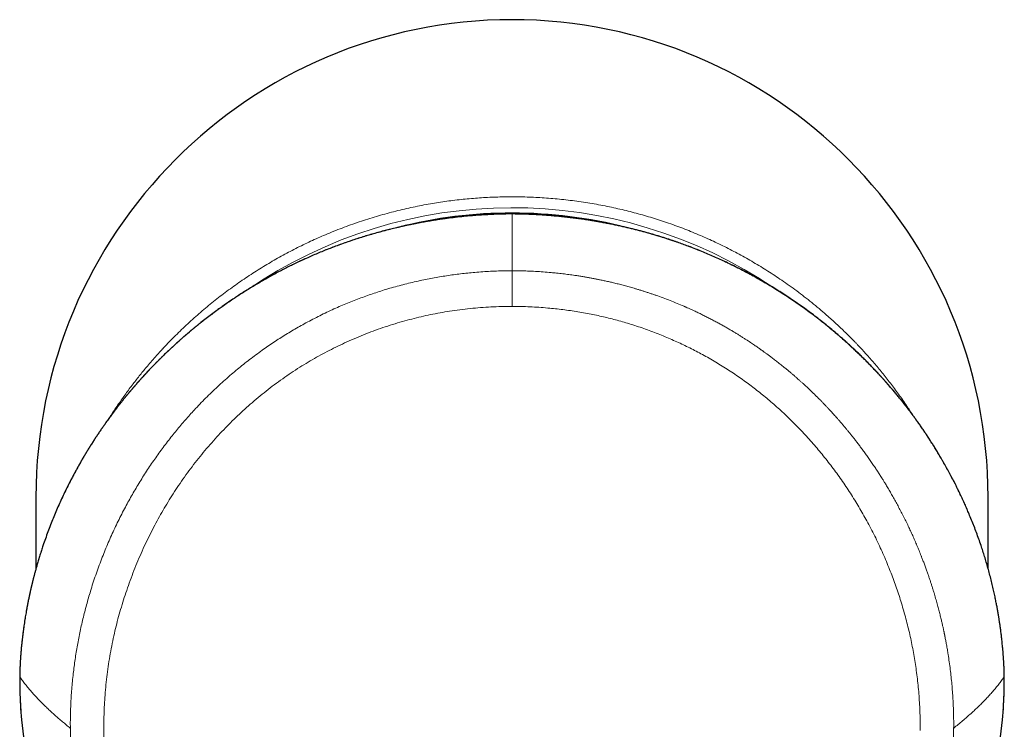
# Model space of a CAD drawing. Header units: millimetres. Extents: x 8 to 524, y 12 to 399.
# Tile 8 of 133: x 249 to 298, y 174 to 209. Entities that reach past the tile are written whole.
import ezdxf

# ---------------------------------------------------------------- set-up
doc = ezdxf.new("R2010")
doc.units = ezdxf.units.MM

msp = doc.modelspace()

# ---------------------------------------------------------------- linework, layer by layer
at = {"color": 7, "linetype": 'Continuous', "lineweight": 30}
for p, q in [((250.128, 185.202), (250.128, 181.663)), ((297.143, 181.682), (297.143, 185.202))]:
    msp.add_line(p, q, dxfattribs=at)
at = {"color": 252, "linetype": 'Continuous', "lineweight": 0}
for p, q in [((249.328, 176.322), (249.327, 176.332)), ((297.942, 176.322), (297.943, 176.332))]:
    msp.add_line(p, q, dxfattribs=at)
at = {"color": 252, "linetype": 'Continuous', "lineweight": 0, "flags": 128}
for points in [[(249.365, 177.252), (249.365, 177.249), (249.365, 177.233)], [(297.905, 177.233), (297.905, 177.249), (297.905, 177.252)]]:
    msp.add_lwpolyline(points, dxfattribs=at)
at = {"color": 7, "linetype": 'Continuous', "lineweight": 30, "flags": 128}
for points in [[(249.342, 175.332), (249.341, 175.334), (249.342, 175.336)], [(297.928, 175.332), (297.929, 175.334), (297.928, 175.336)]]:
    msp.add_lwpolyline(points, dxfattribs=at)
at = {"color": 7, "linetype": 'Continuous', "lineweight": 30}
for centre, radius, start, end in [((273.635, 176.399), 22.84, 75.6602, 104.2498), ((273.519, 176.34), 24.197, 182.388, 225.0085), ((273.751, 176.34), 24.197, 314.9915, 357.612)]:
    msp.add_arc(centre, radius, start, end, dxfattribs=at)
for start_param, end_param in [(0, 1.570796), (4.712389, 6.283185)]:
    msp.add_ellipse((273.635, 185.202), major_axis=(0, 23.597), ratio=0.996195, start_param=start_param, end_param=end_param, dxfattribs=at)
at = {"color": 252, "linetype": 'Continuous', "lineweight": 0}
msp.add_ellipse((273.635, 176.575), major_axis=(23.007, 0), ratio=0.996736, start_param=0.972336, end_param=2.174737, dxfattribs=at)
for points, knots in [([(253.798, 189.186), (253.818, 189.216), (253.949, 189.427), (254.202, 189.803), (254.557, 190.309), (254.914, 190.79), (255.271, 191.246), (255.585, 191.628), (255.855, 191.944), (256.071, 192.189), (256.221, 192.354), (256.303, 192.444), (256.328, 192.471), (256.353, 192.499), (256.378, 192.526), (256.403, 192.553), (256.613, 192.778), (257.015, 193.192), (257.624, 193.778), (258.252, 194.339), (258.896, 194.875), (259.556, 195.384), (260.23, 195.868), (260.917, 196.326), (261.617, 196.758), (262.327, 197.162), (263.048, 197.54), (263.778, 197.892), (264.545, 198.229), (265.35, 198.548), (266.192, 198.846), (267.04, 199.11), (267.892, 199.341), (268.748, 199.539), (269.589, 199.701), (270.414, 199.83), (271.222, 199.927), (272.029, 199.996), (272.833, 200.037), (273.651, 200.051), (274.486, 200.036), (275.339, 199.989), (276.195, 199.912), (277.052, 199.802), (277.91, 199.661), (278.75, 199.49), (279.573, 199.291), (280.375, 199.067), (281.174, 198.813), (281.967, 198.53), (282.74, 198.222), (283.492, 197.892), (284.222, 197.54), (284.943, 197.162), (285.653, 196.758), (286.353, 196.326), (287.068, 195.85), (287.795, 195.325), (288.531, 194.749), (289.165, 194.21), (289.705, 193.72), (290.138, 193.305), (290.429, 193.012), (290.585, 192.85), (290.628, 192.805), (290.671, 192.76), (290.714, 192.715), (290.757, 192.67), (290.799, 192.625), (290.956, 192.458), (291.23, 192.157), (291.62, 191.707), (292.019, 191.222), (292.426, 190.7), (292.835, 190.139), (293.17, 189.656), (293.362, 189.355), (293.424, 189.259)], [0, 0, 0, 0, 0.002307, 0.0158591, 0.0288967, 0.0417468, 0.0540546, 0.0658202, 0.0732885, 0.0805206, 0.0866894, 0.0874837, 0.0882749, 0.0890629, 0.0898478, 0.0906295, 0.0914081, 0.1094571, 0.1274205, 0.1452981, 0.1630901, 0.1807964, 0.198417, 0.2159519, 0.2334012, 0.2507648, 0.2680426, 0.2852349, 0.3023414, 0.3213988, 0.3403487, 0.3591911, 0.3779261, 0.3965536, 0.4150736, 0.432437, 0.4497049, 0.4668772, 0.4839541, 0.5009353, 0.5189483, 0.5370689, 0.5552969, 0.5736324, 0.5920754, 0.6106259, 0.628215, 0.6458997, 0.6636799, 0.6815557, 0.6995271, 0.7166336, 0.7338259, 0.7511039, 0.7684676, 0.785917, 0.8034521, 0.8231929, 0.8430412, 0.862997, 0.8762273, 0.8895044, 0.901227, 0.9025451, 0.9038637, 0.9051827, 0.9065022, 0.9078221, 0.9091425, 0.9104634, 0.9224222, 0.9350812, 0.9484406, 0.9625002, 0.9772601, 0.9927203, 1, 1, 1, 1]), ([(249.365, 177.233), (249.382, 177.456), (249.417, 177.902), (249.496, 178.57), (249.593, 179.236), (249.711, 179.901), (249.85, 180.562), (250.008, 181.221), (250.181, 181.857), (250.367, 182.47), (250.565, 183.062), (250.778, 183.648), (251.007, 184.229), (251.253, 184.804), (251.511, 185.364), (251.78, 185.91), (252.059, 186.442), (252.353, 186.968), (252.662, 187.489), (252.985, 188.003), (253.322, 188.511), (253.673, 189.011), (254.043, 189.512), (254.434, 190.012), (254.845, 190.511), (255.271, 191), (255.711, 191.479), (256.165, 191.947), (256.626, 192.398), (257.093, 192.831), (257.566, 193.247), (258.052, 193.652), (258.55, 194.046), (259.06, 194.429), (259.582, 194.8), (260.115, 195.159), (260.641, 195.493), (261.158, 195.804), (261.665, 196.092), (262.179, 196.37), (262.701, 196.635), (263.231, 196.889), (263.768, 197.131), (264.337, 197.371), (264.939, 197.606), (265.575, 197.834), (266.219, 198.046), (266.87, 198.24), (267.528, 198.417), (268.192, 198.576), (268.834, 198.712), (269.451, 198.827), (270.044, 198.922), (270.639, 199.004), (271.236, 199.072), (271.834, 199.126), (272.434, 199.165), (273.034, 199.191), (273.435, 199.196), (273.635, 199.198)], [0, 0, 0, 0, 0.01998, 0.039985, 0.06001, 0.080048, 0.100093, 0.120141, 0.140184, 0.158548, 0.176899, 0.195233, 0.213544, 0.23183, 0.250086, 0.267506, 0.284945, 0.302399, 0.319864, 0.337339, 0.354819, 0.372302, 0.389785, 0.408098, 0.426406, 0.444706, 0.462997, 0.481276, 0.499543, 0.516984, 0.534445, 0.551922, 0.569412, 0.586912, 0.604419, 0.62193, 0.639443, 0.65517, 0.670895, 0.686619, 0.702341, 0.71806, 0.733777, 0.749492, 0.767358, 0.785238, 0.803131, 0.821034, 0.838944, 0.856858, 0.874773, 0.890447, 0.906119, 0.921786, 0.937447, 0.9531, 0.968743, 0.984377, 1, 1, 1, 1]), ([(297.905, 177.233), (297.879, 177.557), (297.827, 178.188), (297.7, 179.106), (297.567, 179.861), (297.441, 180.465), (297.333, 180.931), (297.211, 181.412), (297.025, 182.083), (296.756, 182.934), (296.48, 183.684), (296.283, 184.174), (296.181, 184.419), (296.077, 184.662), (295.971, 184.901), (295.863, 185.137), (295.688, 185.51), (295.438, 186.015), (295.102, 186.642), (294.754, 187.247), (294.396, 187.831), (294.028, 188.394), (293.638, 188.955), (293.266, 189.46), (292.914, 189.913), (292.6, 190.3), (292.281, 190.677), (291.959, 191.043), (291.632, 191.399), (291.302, 191.745), (290.969, 192.081), (290.562, 192.475), (290.078, 192.922), (289.512, 193.411), (288.943, 193.874), (288.371, 194.313), (287.797, 194.726), (287.205, 195.128), (286.606, 195.509), (285.997, 195.873), (285.396, 196.209), (284.791, 196.526), (284.183, 196.823), (283.573, 197.101), (282.797, 197.429), (281.848, 197.789), (280.718, 198.156), (279.576, 198.467), (278.42, 198.725), (277.248, 198.929), (276.057, 199.078), (274.851, 199.175), (274.041, 199.19), (273.635, 199.198)], [0, 0, 0, 0, 0.02902, 0.056566, 0.082638, 0.097313, 0.111477, 0.125131, 0.141386, 0.173227, 0.203964, 0.211833, 0.219626, 0.227343, 0.234985, 0.242551, 0.250042, 0.271093, 0.291705, 0.311881, 0.33162, 0.350926, 0.369798, 0.390273, 0.404588, 0.418719, 0.432669, 0.446437, 0.460026, 0.473435, 0.486665, 0.499719, 0.520884, 0.54159, 0.56184, 0.58164, 0.600994, 0.619905, 0.640104, 0.658889, 0.677448, 0.695784, 0.713901, 0.731802, 0.749491, 0.781132, 0.812492, 0.843587, 0.874432, 0.90553, 0.936813, 0.968297, 1, 1, 1, 1]), ([(273.635, 199.198), (273.635, 199.103), (273.635, 198.913), (273.635, 198.619), (273.635, 198.318), (273.635, 198.011), (273.635, 197.698), (273.635, 197.381), (273.635, 197.058), (273.635, 196.729), (273.635, 196.505), (273.635, 196.392)], [0, 0, 0, 0, 0.112, 0.224, 0.336, 0.448, 0.56, 0.67, 0.78, 0.89, 1, 1, 1, 1]), ([(251.827, 173.79), (251.826, 173.918), (251.825, 174.175), (251.833, 174.56), (251.846, 174.946), (251.867, 175.331), (251.894, 175.715), (251.929, 176.1), (251.968, 176.473), (252.013, 176.836), (252.062, 177.187), (252.116, 177.537), (252.176, 177.887), (252.241, 178.236), (252.312, 178.584), (252.388, 178.931), (252.47, 179.277), (252.556, 179.622), (252.649, 179.966), (252.746, 180.308), (252.855, 180.669), (252.976, 181.049), (253.112, 181.447), (253.254, 181.843), (253.4, 182.226), (253.548, 182.597), (253.699, 182.956), (253.856, 183.313), (254.019, 183.668), (254.188, 184.019), (254.363, 184.368), (254.538, 184.705), (254.714, 185.029), (254.89, 185.341), (255.07, 185.65), (255.255, 185.957), (255.445, 186.261), (255.64, 186.562), (255.839, 186.86), (256.043, 187.154), (256.251, 187.446), (256.464, 187.735), (256.682, 188.02), (256.9, 188.296), (257.118, 188.564), (257.335, 188.823), (257.557, 189.079), (257.782, 189.331), (258.027, 189.598), (258.292, 189.877), (258.579, 190.167), (258.872, 190.452), (259.169, 190.732), (259.472, 191.007), (259.774, 191.27), (260.075, 191.523), (260.374, 191.766), (260.678, 192.004), (260.986, 192.236), (261.289, 192.456), (261.586, 192.663), (261.876, 192.86), (262.17, 193.051), (262.467, 193.238), (262.767, 193.42), (263.07, 193.596), (263.386, 193.774), (263.716, 193.951), (264.059, 194.128), (264.405, 194.299), (264.755, 194.463), (265.096, 194.615), (265.43, 194.758), (265.755, 194.89), (266.082, 195.016), (266.412, 195.138), (266.743, 195.253), (267.076, 195.363), (267.422, 195.472), (267.782, 195.577), (268.154, 195.679), (268.528, 195.774), (268.904, 195.862), (269.27, 195.941), (269.625, 196.012), (269.971, 196.075), (270.317, 196.131), (270.664, 196.183), (271.012, 196.228), (271.36, 196.269), (271.721, 196.304), (272.094, 196.335), (272.479, 196.359), (272.864, 196.377), (273.249, 196.389), (273.506, 196.391), (273.635, 196.392)], [0, 0, 0, 0, 0.011034, 0.022073, 0.033118, 0.044169, 0.055225, 0.066287, 0.077354, 0.087505, 0.097661, 0.107823, 0.117989, 0.12816, 0.138337, 0.148518, 0.158705, 0.168896, 0.179091, 0.189292, 0.199497, 0.21153, 0.223569, 0.235614, 0.247665, 0.258825, 0.269989, 0.281158, 0.292332, 0.30351, 0.314692, 0.325877, 0.336133, 0.346392, 0.356654, 0.366917, 0.377183, 0.387451, 0.397721, 0.407993, 0.418267, 0.428542, 0.438819, 0.449098, 0.458792, 0.468487, 0.478184, 0.487883, 0.497584, 0.509279, 0.520978, 0.53268, 0.544385, 0.556094, 0.567804, 0.578848, 0.589894, 0.600941, 0.61199, 0.62304, 0.633087, 0.643136, 0.653185, 0.663236, 0.673288, 0.68334, 0.693393, 0.704451, 0.71551, 0.72657, 0.737629, 0.748689, 0.758744, 0.768799, 0.778854, 0.788909, 0.798965, 0.809021, 0.819077, 0.830139, 0.8412, 0.852261, 0.863322, 0.874382, 0.884436, 0.894489, 0.904541, 0.914593, 0.924644, 0.934694, 0.944744, 0.955798, 0.96685, 0.977902, 0.988952, 1, 1, 1, 1]), ([(273.635, 196.392), (273.635, 196.386), (273.635, 196.374), (273.635, 196.354), (273.635, 196.33), (273.635, 196.301), (273.635, 196.267), (273.635, 196.226), (273.635, 196.178), (273.635, 196.124), (273.635, 196.068), (273.635, 196.013), (273.635, 195.959), (273.635, 195.903), (273.635, 195.843), (273.635, 195.781), (273.635, 195.715), (273.635, 195.647), (273.635, 195.569), (273.635, 195.48), (273.635, 195.379), (273.635, 195.276), (273.635, 195.171), (273.635, 195.064), (273.635, 194.956), (273.635, 194.847), (273.635, 194.738), (273.635, 194.665), (273.635, 194.629)], [0, 0, 0, 0, 0.041682, 0.083356, 0.125019, 0.166701, 0.208374, 0.250028, 0.291692, 0.333363, 0.375032, 0.406284, 0.43753, 0.468767, 0.499997, 0.531226, 0.56246, 0.593704, 0.624956, 0.666627, 0.708302, 0.749971, 0.791628, 0.8333, 0.874981, 0.916645, 0.958318, 1, 1, 1, 1]), ([(295.443, 173.79), (295.444, 173.911), (295.445, 174.151), (295.438, 174.513), (295.426, 174.874), (295.409, 175.236), (295.385, 175.597), (295.355, 175.958), (295.319, 176.321), (295.276, 176.688), (295.227, 177.057), (295.178, 177.384), (295.132, 177.668), (295.091, 177.901), (295.057, 178.084), (295.035, 178.199), (295.026, 178.246), (295.023, 178.263), (295.022, 178.267), (295.021, 178.272), (295.02, 178.277), (295.019, 178.281), (295.018, 178.286), (295.017, 178.29), (295.016, 178.295), (295.015, 178.302), (295.013, 178.314), (295.01, 178.329), (295.006, 178.346), (295.002, 178.37), (294.996, 178.398), (294.989, 178.434), (294.98, 178.474), (294.971, 178.519), (294.96, 178.571), (294.947, 178.631), (294.933, 178.699), (294.916, 178.774), (294.899, 178.854), (294.879, 178.94), (294.858, 179.032), (294.835, 179.129), (294.811, 179.232), (294.785, 179.339), (294.757, 179.449), (294.728, 179.564), (294.697, 179.683), (294.664, 179.807), (294.628, 179.937), (294.592, 180.069), (294.553, 180.204), (294.514, 180.34), (294.472, 180.481), (294.427, 180.627), (294.38, 180.777), (294.331, 180.931), (294.279, 181.09), (294.224, 181.253), (294.167, 181.421), (294.104, 181.598), (294.036, 181.787), (293.965, 181.977), (293.907, 182.129), (293.872, 182.219), (293.858, 182.253), (293.854, 182.263), (293.85, 182.274), (293.846, 182.284), (293.842, 182.295), (293.805, 182.388), (293.736, 182.561), (293.631, 182.813), (293.526, 183.058), (293.42, 183.299), (293.313, 183.533), (293.199, 183.775), (293.079, 184.025), (292.952, 184.28), (292.824, 184.528), (292.697, 184.769), (292.57, 185.002), (292.444, 185.228), (292.319, 185.447), (292.195, 185.657), (292.103, 185.811), (292.051, 185.896), (292.039, 185.916), (292.036, 185.921), (292.033, 185.927), (292.029, 185.932), (292.026, 185.938), (292.022, 185.944), (291.991, 185.994), (291.924, 186.103), (291.821, 186.267), (291.708, 186.442), (291.588, 186.626), (291.46, 186.817), (291.324, 187.015), (291.191, 187.206), (291.059, 187.39), (290.93, 187.566), (290.804, 187.737), (290.683, 187.896), (290.568, 188.045), (290.459, 188.183), (290.353, 188.316), (290.249, 188.444), (290.149, 188.567), (290.051, 188.685), (289.956, 188.797), (289.864, 188.905), (289.775, 189.007), (289.689, 189.105), (289.607, 189.198), (289.531, 189.282), (289.461, 189.36), (289.397, 189.43), (289.343, 189.489), (289.297, 189.538), (289.269, 189.569), (289.251, 189.588), (289.242, 189.597), (289.234, 189.605), (289.226, 189.614), (289.218, 189.622), (289.21, 189.631), (289.173, 189.671), (289.105, 189.743), (289.003, 189.848), (288.898, 189.957), (288.787, 190.069), (288.671, 190.185), (288.55, 190.304), (288.423, 190.427), (288.289, 190.554), (288.149, 190.686), (288.02, 190.805), (287.904, 190.91), (287.806, 190.998), (287.728, 191.067), (287.681, 191.108), (287.664, 191.123), (287.659, 191.128), (287.653, 191.132), (287.648, 191.137), (287.642, 191.142), (287.599, 191.18), (287.519, 191.249), (287.404, 191.347), (287.292, 191.441), (287.184, 191.531), (287.08, 191.616), (286.981, 191.697), (286.882, 191.775), (286.785, 191.852), (286.69, 191.926), (286.6, 191.996), (286.516, 192.06), (286.438, 192.119), (286.367, 192.173), (286.302, 192.221), (286.242, 192.266), (286.187, 192.306), (286.137, 192.342), (286.092, 192.375), (286.052, 192.403), (286.018, 192.428), (285.99, 192.448), (285.967, 192.464), (285.953, 192.474), (285.946, 192.48), (285.943, 192.482), (285.94, 192.484), (285.937, 192.486), (285.934, 192.488), (285.932, 192.489), (285.906, 192.508), (285.855, 192.544), (285.776, 192.599), (285.691, 192.658), (285.601, 192.72), (285.504, 192.785), (285.402, 192.853), (285.294, 192.925), (285.178, 193), (285.053, 193.08), (284.92, 193.164), (284.781, 193.251), (284.634, 193.34), (284.48, 193.432), (284.32, 193.526), (284.152, 193.623), (283.976, 193.722), (283.794, 193.822), (283.604, 193.924), (283.406, 194.028), (283.21, 194.128), (283.015, 194.225), (282.822, 194.318), (282.646, 194.401), (282.489, 194.474), (282.357, 194.533), (282.265, 194.574), (282.213, 194.597), (282.196, 194.604), (282.18, 194.612), (282.164, 194.619), (282.147, 194.626), (282.022, 194.68), (281.788, 194.779), (281.443, 194.919), (281.095, 195.051), (280.809, 195.155), (280.587, 195.232), (280.429, 195.285), (280.271, 195.337), (280.112, 195.388), (279.957, 195.437), (279.808, 195.482), (279.63, 195.535), (279.421, 195.595), (279.179, 195.661), (278.941, 195.723), (278.748, 195.771), (278.601, 195.807), (278.498, 195.831), (278.395, 195.855), (278.293, 195.877), (278.192, 195.9), (278.091, 195.921), (277.972, 195.946), (277.831, 195.975), (277.666, 196.007), (277.494, 196.04), (277.314, 196.072), (277.128, 196.103), (276.934, 196.134), (276.756, 196.161), (276.593, 196.184), (276.447, 196.204), (276.298, 196.223), (276.146, 196.242), (275.991, 196.259), (275.84, 196.276), (275.697, 196.29), (275.479, 196.31), (275.178, 196.335), (274.792, 196.36), (274.407, 196.377), (274.021, 196.389), (273.764, 196.391), (273.635, 196.392)], [0, 0, 0, 0, 0.010354, 0.020712, 0.031075, 0.041442, 0.051813, 0.06219, 0.072571, 0.083235, 0.093903, 0.104578, 0.111626, 0.118676, 0.124882, 0.127613, 0.128815, 0.12895, 0.129085, 0.12922, 0.129355, 0.12949, 0.129625, 0.12976, 0.129839, 0.130064, 0.130418, 0.130839, 0.131362, 0.131986, 0.132869, 0.133897, 0.13507, 0.13639, 0.137855, 0.139669, 0.141666, 0.143846, 0.146209, 0.148755, 0.151434, 0.15429, 0.157322, 0.160532, 0.163746, 0.167119, 0.170653, 0.174347, 0.178201, 0.182215, 0.186146, 0.19022, 0.194437, 0.198796, 0.203298, 0.207943, 0.21273, 0.217661, 0.222735, 0.227952, 0.233856, 0.239933, 0.245425, 0.247884, 0.248208, 0.248532, 0.248857, 0.249182, 0.249508, 0.249834, 0.257767, 0.265563, 0.273224, 0.280748, 0.288135, 0.295386, 0.303755, 0.311934, 0.319922, 0.327719, 0.335324, 0.342738, 0.349961, 0.356992, 0.363734, 0.365366, 0.365549, 0.365731, 0.365913, 0.366095, 0.366277, 0.366459, 0.36675, 0.371341, 0.377441, 0.383413, 0.389256, 0.396322, 0.403191, 0.409862, 0.416335, 0.422611, 0.42869, 0.43457, 0.439787, 0.444838, 0.449722, 0.45444, 0.458992, 0.463378, 0.467597, 0.47165, 0.475536, 0.479256, 0.482809, 0.486196, 0.489038, 0.491752, 0.494337, 0.495972, 0.497551, 0.497897, 0.498241, 0.498582, 0.498921, 0.499256, 0.499589, 0.499918, 0.503934, 0.508119, 0.512471, 0.516991, 0.52168, 0.526537, 0.531562, 0.536897, 0.542408, 0.548098, 0.55195, 0.555879, 0.559401, 0.56097, 0.561176, 0.561382, 0.561589, 0.561796, 0.562003, 0.56221, 0.56673, 0.571081, 0.575263, 0.579276, 0.58312, 0.586795, 0.590302, 0.593964, 0.597421, 0.600674, 0.603722, 0.606565, 0.60907, 0.61139, 0.613527, 0.615481, 0.617251, 0.618837, 0.62024, 0.62146, 0.622495, 0.623223, 0.623822, 0.623939, 0.624049, 0.624152, 0.624249, 0.62434, 0.624423, 0.624501, 0.627069, 0.629828, 0.632778, 0.635919, 0.63925, 0.642772, 0.646485, 0.650389, 0.654684, 0.659188, 0.663901, 0.668824, 0.673957, 0.679299, 0.68485, 0.690611, 0.696582, 0.702762, 0.709152, 0.715751, 0.721732, 0.727875, 0.73418, 0.73843, 0.742751, 0.746611, 0.747121, 0.747632, 0.748143, 0.748656, 0.749169, 0.749683, 0.760365, 0.771037, 0.7817, 0.792354, 0.797135, 0.801913, 0.80669, 0.811465, 0.816238, 0.820652, 0.824881, 0.832184, 0.839362, 0.846415, 0.853343, 0.856413, 0.859458, 0.862477, 0.865472, 0.868441, 0.871385, 0.874304, 0.878926, 0.883747, 0.888767, 0.893985, 0.899403, 0.905018, 0.910833, 0.914946, 0.919152, 0.923453, 0.927847, 0.932335, 0.936917, 0.940829, 0.944701, 0.955764, 0.966826, 0.977886, 0.988944, 1, 1, 1, 1]), ([(273.635, 194.629), (273.461, 194.627), (273.114, 194.624), (272.596, 194.603), (272.081, 194.57), (271.569, 194.524), (271.061, 194.465), (270.566, 194.395), (270.084, 194.314), (269.614, 194.224), (269.148, 194.122), (268.684, 194.009), (268.214, 193.881), (267.738, 193.739), (267.257, 193.582), (266.779, 193.412), (266.304, 193.228), (265.833, 193.033), (265.375, 192.828), (264.932, 192.617), (264.504, 192.4), (264.083, 192.173), (263.668, 191.936), (263.251, 191.684), (262.833, 191.417), (262.414, 191.132), (262, 190.835), (261.592, 190.526), (261.191, 190.205), (260.806, 189.88), (260.437, 189.553), (260.082, 189.223), (259.735, 188.885), (259.396, 188.539), (259.058, 188.177), (258.723, 187.8), (258.392, 187.41), (258.071, 187.012), (257.76, 186.608), (257.459, 186.196), (257.174, 185.785), (256.904, 185.376), (256.649, 184.968), (256.402, 184.554), (256.164, 184.134), (255.931, 183.698), (255.702, 183.245), (255.478, 182.777), (255.265, 182.302), (255.063, 181.819), (254.87, 181.33), (254.692, 180.844), (254.528, 180.363), (254.379, 179.892), (254.241, 179.419), (254.115, 178.947), (253.998, 178.464), (253.891, 177.971), (253.795, 177.465), (253.711, 176.957), (253.64, 176.447), (253.582, 175.936), (253.538, 175.434), (253.507, 174.943), (253.487, 174.461), (253.479, 173.979), (253.483, 173.496), (253.497, 173.005), (253.524, 172.505), (253.564, 172), (253.616, 171.497), (253.681, 170.997), (253.758, 170.501), (253.846, 170.017), (253.943, 169.546), (254.05, 169.087), (254.168, 168.63), (254.296, 168.176), (254.426, 167.756), (254.556, 167.369), (254.682, 167.014), (254.815, 166.661), (254.955, 166.31), (255.102, 165.96), (255.256, 165.613), (255.411, 165.278), (255.541, 165.011), (255.643, 164.811), (255.721, 164.662), (255.802, 164.507), (255.888, 164.346), (255.979, 164.18), (256.065, 164.024), (256.146, 163.88), (256.22, 163.749), (256.296, 163.614), (256.356, 163.508), (256.398, 163.436), (256.418, 163.4), (256.437, 163.368), (256.455, 163.336), (256.474, 163.302), (256.494, 163.268), (256.514, 163.232), (256.535, 163.196), (256.556, 163.16), (256.576, 163.125), (256.597, 163.089), (256.617, 163.053), (256.652, 162.993), (256.698, 162.911), (256.755, 162.811), (256.807, 162.72), (256.845, 162.65), (256.872, 162.6), (256.893, 162.561), (256.918, 162.513), (256.949, 162.456), (256.981, 162.394), (257.013, 162.332), (257.06, 162.239), (257.123, 162.114), (257.199, 161.959), (257.272, 161.806), (257.342, 161.654), (257.438, 161.439), (257.561, 161.153), (257.708, 160.794), (257.848, 160.429), (257.992, 160.035), (258.135, 159.614), (258.28, 159.161), (258.416, 158.702), (258.543, 158.242), (258.659, 157.784), (258.75, 157.393), (258.819, 157.07), (258.871, 156.814), (258.918, 156.564), (258.961, 156.318), (259, 156.077), (259.035, 155.834), (259.065, 155.605), (259.092, 155.386), (259.114, 155.182), (259.135, 154.974), (259.155, 154.762), (259.173, 154.547), (259.189, 154.336), (259.203, 154.13), (259.216, 153.925), (259.228, 153.71), (259.241, 153.48), (259.253, 153.247), (259.264, 153.011), (259.273, 152.839), (259.278, 152.723), (259.28, 152.668), (259.283, 152.612), (259.285, 152.556), (259.288, 152.503), (259.289, 152.463), (259.291, 152.423), (259.293, 152.372), (259.296, 152.298), (259.3, 152.208), (259.305, 152.1), (259.31, 151.976), (259.316, 151.836), (259.322, 151.684), (259.328, 151.537), (259.334, 151.403), (259.339, 151.285), (259.343, 151.172), (259.348, 151.065), (259.36, 150.782), (259.382, 150.304), (259.414, 149.631), (259.447, 148.941), (259.479, 148.251), (259.513, 147.56), (259.546, 146.87), (259.579, 146.18), (259.647, 144.798), (259.751, 142.725), (259.858, 140.64), (259.931, 139.235), (259.97, 138.51), (260.008, 137.785), (260.047, 137.06), (260.086, 136.334), (260.15, 135.159), (260.239, 133.531), (260.356, 131.448), (260.476, 129.358), (260.599, 127.262), (260.724, 125.158), (260.852, 123.048), (260.983, 120.935), (261.111, 118.896), (261.237, 116.935), (261.359, 115.056), (261.482, 113.186), (261.607, 111.324), (261.733, 109.472), (261.86, 107.628), (261.994, 105.72), (262.134, 103.746), (262.281, 101.707), (262.43, 99.674), (262.575, 97.729), (262.715, 95.87), (262.828, 94.397), (262.897, 93.49), (262.924, 93.143), (262.931, 93.052), (262.939, 92.955), (262.947, 92.858), (262.955, 92.758), (262.963, 92.656), (262.972, 92.554), (262.978, 92.474), (262.984, 92.414), (262.988, 92.37), (262.991, 92.33), (262.995, 92.292), (262.998, 92.257), (263.002, 92.215), (263.011, 92.133), (263.024, 92.014), (263.041, 91.882), (263.056, 91.771), (263.07, 91.677), (263.085, 91.589), (263.1, 91.505), (263.124, 91.382), (263.16, 91.222), (263.211, 91.026), (263.268, 90.84), (263.333, 90.659), (263.407, 90.479), (263.49, 90.298), (263.589, 90.103), (263.704, 89.898), (263.836, 89.683), (263.98, 89.472), (264.134, 89.264), (264.3, 89.059), (264.466, 88.868), (264.629, 88.694), (264.784, 88.54), (264.938, 88.396), (265.094, 88.263), (265.254, 88.139), (265.417, 88.024), (265.584, 87.919), (265.754, 87.823), (265.93, 87.737), (266.112, 87.658), (266.264, 87.601), (266.386, 87.561), (266.475, 87.534), (266.566, 87.508), (266.659, 87.483), (266.753, 87.46), (266.849, 87.439), (266.96, 87.417), (267.09, 87.393), (267.241, 87.369), (267.403, 87.345), (267.563, 87.324), (267.711, 87.307), (267.843, 87.292), (267.974, 87.278), (268.111, 87.264), (268.252, 87.251), (268.391, 87.237), (268.526, 87.224), (268.665, 87.211), (268.806, 87.198), (268.948, 87.184), (269.155, 87.166), (269.425, 87.142), (269.754, 87.116), (270.073, 87.092), (270.392, 87.07), (270.851, 87.042), (271.449, 87.011), (272.18, 86.984), (272.909, 86.967), (273.393, 86.965), (273.635, 86.964)], [0, 0, 0, 0, 0.004066, 0.008108, 0.012128, 0.016128, 0.020112, 0.024083, 0.027815, 0.03154, 0.03526, 0.038976, 0.042691, 0.046634, 0.050582, 0.054536, 0.058499, 0.062473, 0.066459, 0.070207, 0.073945, 0.077675, 0.081398, 0.085117, 0.089048, 0.092996, 0.096962, 0.100949, 0.104961, 0.108966, 0.112729, 0.116497, 0.12027, 0.12405, 0.127841, 0.131839, 0.135826, 0.139806, 0.143781, 0.147752, 0.151723, 0.155469, 0.159217, 0.162971, 0.166733, 0.170503, 0.174534, 0.178577, 0.182635, 0.186708, 0.1908, 0.194928, 0.19881, 0.202665, 0.206495, 0.210304, 0.214092, 0.218104, 0.222112, 0.22612, 0.23013, 0.234145, 0.238145, 0.241904, 0.245662, 0.24942, 0.25318, 0.256944, 0.260916, 0.26487, 0.268809, 0.272735, 0.27665, 0.280558, 0.284237, 0.287914, 0.291591, 0.29527, 0.298953, 0.301886, 0.304825, 0.30777, 0.310722, 0.313682, 0.316651, 0.319631, 0.322338, 0.323592, 0.324903, 0.32627, 0.327694, 0.329174, 0.330711, 0.331882, 0.333035, 0.334238, 0.335508, 0.335898, 0.336187, 0.336476, 0.336765, 0.337054, 0.337377, 0.337699, 0.338021, 0.338343, 0.338666, 0.338988, 0.33931, 0.339632, 0.340613, 0.341513, 0.342333, 0.343072, 0.343378, 0.343667, 0.344101, 0.344646, 0.34519, 0.345734, 0.346278, 0.347639, 0.348999, 0.350333, 0.351615, 0.352912, 0.355862, 0.358888, 0.361993, 0.36503, 0.368692, 0.372411, 0.376172, 0.379896, 0.383576, 0.387213, 0.389288, 0.391319, 0.393307, 0.395252, 0.397156, 0.399024, 0.40099, 0.402565, 0.404167, 0.405797, 0.407455, 0.40914, 0.410853, 0.412399, 0.413972, 0.415654, 0.417446, 0.419348, 0.421113, 0.422962, 0.423389, 0.42382, 0.424255, 0.424695, 0.425139, 0.425478, 0.425634, 0.426082, 0.42666, 0.427367, 0.428204, 0.429171, 0.430267, 0.431494, 0.432732, 0.433709, 0.434624, 0.435499, 0.436336, 0.437133, 0.442132, 0.447513, 0.452896, 0.45828, 0.463665, 0.469051, 0.474439, 0.479827, 0.50139, 0.52297, 0.528625, 0.534281, 0.539938, 0.545597, 0.551256, 0.556917, 0.573118, 0.589372, 0.60568, 0.622042, 0.638459, 0.654929, 0.671452, 0.687952, 0.702695, 0.717368, 0.731973, 0.74651, 0.760979, 0.77538, 0.789715, 0.805703, 0.82164, 0.837527, 0.853365, 0.867262, 0.881123, 0.88794, 0.888539, 0.889263, 0.890067, 0.890827, 0.891544, 0.892415, 0.893212, 0.893933, 0.894295, 0.894635, 0.894952, 0.895247, 0.895519, 0.895781, 0.896237, 0.897441, 0.898578, 0.899348, 0.900083, 0.900784, 0.90145, 0.902082, 0.903714, 0.905286, 0.906802, 0.908275, 0.909783, 0.911338, 0.912944, 0.914884, 0.916847, 0.918836, 0.920855, 0.922907, 0.924996, 0.926775, 0.928475, 0.930099, 0.931691, 0.933279, 0.934833, 0.936355, 0.937874, 0.9394, 0.940935, 0.942494, 0.94321, 0.943936, 0.944672, 0.945418, 0.946174, 0.946941, 0.947719, 0.948823, 0.950014, 0.951292, 0.952656, 0.95379, 0.954782, 0.955761, 0.956859, 0.958013, 0.959067, 0.960121, 0.961194, 0.962319, 0.963429, 0.964523, 0.967191, 0.969763, 0.972237, 0.974667, 0.977243, 0.982973, 0.988675, 0.99435, 1, 1, 1, 1]), ([(293.788, 173.669), (293.789, 173.812), (293.79, 174.098), (293.78, 174.526), (293.762, 174.953), (293.734, 175.38), (293.698, 175.806), (293.653, 176.223), (293.601, 176.63), (293.543, 177.028), (293.477, 177.425), (293.403, 177.82), (293.322, 178.214), (293.234, 178.606), (293.138, 178.995), (293.035, 179.383), (292.925, 179.769), (292.809, 180.15), (292.686, 180.527), (292.558, 180.899), (292.422, 181.268), (292.277, 181.644), (292.121, 182.028), (291.953, 182.417), (291.778, 182.803), (291.595, 183.185), (291.405, 183.564), (291.212, 183.931), (291.015, 184.287), (290.816, 184.633), (290.611, 184.975), (290.4, 185.313), (290.183, 185.646), (289.96, 185.976), (289.73, 186.301), (289.495, 186.621), (289.254, 186.937), (289.008, 187.247), (288.759, 187.55), (288.505, 187.846), (288.246, 188.138), (287.985, 188.421), (287.722, 188.696), (287.457, 188.962), (287.187, 189.224), (286.913, 189.481), (286.633, 189.732), (286.355, 189.973), (286.078, 190.205), (285.802, 190.427), (285.523, 190.644), (285.24, 190.856), (284.947, 191.067), (284.644, 191.277), (284.331, 191.484), (284.015, 191.685), (283.694, 191.88), (283.37, 192.069), (283.048, 192.248), (282.73, 192.417), (282.415, 192.578), (282.097, 192.732), (281.776, 192.881), (281.446, 193.027), (281.107, 193.17), (280.759, 193.309), (280.408, 193.441), (280.055, 193.566), (279.699, 193.685), (279.348, 193.795), (279.002, 193.896), (278.661, 193.988), (278.318, 194.075), (277.974, 194.155), (277.621, 194.231), (277.26, 194.301), (276.891, 194.365), (276.52, 194.422), (276.148, 194.472), (275.776, 194.515), (275.38, 194.554), (274.961, 194.586), (274.52, 194.61), (274.077, 194.625), (273.782, 194.628), (273.635, 194.629)], [0, 0, 0, 0, 0.013261, 0.026513, 0.039754, 0.052987, 0.066212, 0.079429, 0.091885, 0.104335, 0.11678, 0.129219, 0.141652, 0.15408, 0.166502, 0.178918, 0.191328, 0.203733, 0.21591, 0.228083, 0.24025, 0.252412, 0.265538, 0.278659, 0.291772, 0.304879, 0.31798, 0.331074, 0.343414, 0.355749, 0.368078, 0.380401, 0.39272, 0.405033, 0.417341, 0.429645, 0.441944, 0.454239, 0.466311, 0.47838, 0.490445, 0.502509, 0.514138, 0.525766, 0.537393, 0.549018, 0.560641, 0.572262, 0.583217, 0.594169, 0.60512, 0.616068, 0.627015, 0.638624, 0.650231, 0.661838, 0.673444, 0.685049, 0.696653, 0.707594, 0.718535, 0.729475, 0.740415, 0.751355, 0.762957, 0.774559, 0.78616, 0.79776, 0.80936, 0.820959, 0.831895, 0.842831, 0.853767, 0.864702, 0.875638, 0.887237, 0.898837, 0.910439, 0.922042, 0.933648, 0.945255, 0.958938, 0.972623, 0.986311, 1, 1, 1, 1]), ([(249.328, 176.322), (249.329, 176.375), (249.33, 176.48), (249.335, 176.636), (249.34, 176.789), (249.347, 176.941), (249.355, 177.089), (249.362, 177.185), (249.365, 177.233)], [0, 0, 0, 0, 0.166525, 0.333642, 0.500952, 0.668053, 0.834537, 1, 1, 1, 1]), ([(297.942, 176.322), (297.942, 176.323), (297.942, 176.324), (297.942, 176.327), (297.942, 176.333), (297.942, 176.342), (297.942, 176.354), (297.942, 176.368), (297.941, 176.384), (297.941, 176.402), (297.941, 176.421), (297.94, 176.439), (297.94, 176.469), (297.938, 176.526), (297.936, 176.608), (297.933, 176.7), (297.929, 176.81), (297.923, 176.94), (297.915, 177.088), (297.908, 177.185), (297.905, 177.233)], [0, 0, 0, 0, 0.000995, 0.004179, 0.009408, 0.019568, 0.033373, 0.047405, 0.063887, 0.082818, 0.104198, 0.126585, 0.139391, 0.199776, 0.307642, 0.40389, 0.500116, 0.666809, 0.833368, 1, 1, 1, 1]), ([(251.826, 173.79), (251.76, 173.843), (251.627, 173.949), (251.435, 174.107), (251.249, 174.266), (251.067, 174.425), (250.893, 174.582), (250.724, 174.739), (250.562, 174.895), (250.406, 175.051), (250.245, 175.217), (250.081, 175.393), (249.915, 175.579), (249.756, 175.765), (249.606, 175.95), (249.462, 176.136), (249.372, 176.26), (249.328, 176.322)], [0, 0, 0, 0, 0.062717, 0.125435, 0.188154, 0.250875, 0.313596, 0.375198, 0.436801, 0.498403, 0.560006, 0.633342, 0.706677, 0.78001, 0.853342, 0.926672, 1, 1, 1, 1]), ([(295.444, 173.79), (295.519, 173.85), (295.67, 173.971), (295.887, 174.151), (296.098, 174.332), (296.301, 174.513), (296.497, 174.693), (296.687, 174.874), (296.869, 175.055), (297.043, 175.236), (297.211, 175.417), (297.372, 175.598), (297.526, 175.779), (297.672, 175.96), (297.812, 176.141), (297.899, 176.262), (297.942, 176.322)], [0, 0, 0, 0, 0.071429, 0.142857, 0.214286, 0.285714, 0.357143, 0.428571, 0.5, 0.571429, 0.642857, 0.714286, 0.785714, 0.857143, 0.928571, 1, 1, 1, 1]), ([(255.111, 162.5), (255.015, 162.657), (254.824, 162.971), (254.551, 163.45), (254.29, 163.936), (254.042, 164.429), (253.806, 164.929), (253.587, 165.425), (253.384, 165.917), (253.197, 166.405), (253.021, 166.897), (252.857, 167.394), (252.701, 167.904), (252.555, 168.43), (252.419, 168.969), (252.297, 169.512), (252.188, 170.058), (252.093, 170.608), (252.014, 171.15), (251.949, 171.683), (251.898, 172.208), (251.86, 172.734), (251.835, 173.262), (251.83, 173.614), (251.827, 173.79)], [0, 0, 0, 0, 0.0463399, 0.0927017, 0.1390913, 0.1855126, 0.2319663, 0.2784535, 0.3223158, 0.3662076, 0.4101273, 0.4540747, 0.4980504, 0.5447229, 0.5914288, 0.6381694, 0.6849458, 0.7317596, 0.7786117, 0.8228209, 0.8670632, 0.9113398, 0.9556523, 1, 1, 1, 1]), ([(292.159, 162.5), (292.233, 162.62), (292.38, 162.861), (292.592, 163.226), (292.78, 163.563), (292.9, 163.788), (292.958, 163.899), (292.972, 163.926), (292.986, 163.953), (293, 163.981), (293.014, 164.008), (293.028, 164.035), (293.04, 164.059), (293.057, 164.09), (293.079, 164.134), (293.111, 164.198), (293.151, 164.278), (293.199, 164.375), (293.255, 164.489), (293.317, 164.619), (293.385, 164.764), (293.459, 164.924), (293.519, 165.056), (293.564, 165.157), (293.592, 165.22), (293.62, 165.285), (293.649, 165.351), (293.678, 165.42), (293.705, 165.482), (293.727, 165.534), (293.77, 165.637), (293.885, 165.917), (294.066, 166.382), (294.268, 166.95), (294.415, 167.402), (294.496, 167.664), (294.524, 167.76), (294.532, 167.786), (294.54, 167.812), (294.548, 167.838), (294.555, 167.864), (294.563, 167.891), (294.578, 167.94), (294.6, 168.019), (294.632, 168.133), (294.669, 168.264), (294.709, 168.412), (294.752, 168.578), (294.799, 168.762), (294.848, 168.962), (294.898, 169.178), (294.95, 169.41), (295.002, 169.659), (295.053, 169.915), (295.102, 170.174), (295.145, 170.426), (295.175, 170.606), (295.191, 170.709), (295.196, 170.742), (295.201, 170.775), (295.206, 170.808), (295.211, 170.841), (295.234, 170.998), (295.272, 171.274), (295.319, 171.668), (295.357, 172.05), (295.388, 172.42), (295.411, 172.779), (295.428, 173.127), (295.439, 173.462), (295.442, 173.682), (295.443, 173.79)], [0, 0, 0, 0, 0.0355205, 0.071055, 0.1066056, 0.1328966, 0.1354793, 0.1380621, 0.1406451, 0.1432281, 0.1458113, 0.1483945, 0.1509779, 0.1524296, 0.1574043, 0.1634389, 0.1705338, 0.1798837, 0.1906038, 0.2026949, 0.2161576, 0.230993, 0.247202, 0.2528526, 0.258653, 0.2646031, 0.2707031, 0.276953, 0.2833528, 0.2878354, 0.2910815, 0.3114892, 0.3642221, 0.4169941, 0.4634656, 0.4839232, 0.4862198, 0.4885166, 0.4908133, 0.4931102, 0.4954072, 0.4977042, 0.5000013, 0.5084381, 0.5183683, 0.5297927, 0.5427119, 0.5571269, 0.5730386, 0.5904483, 0.6089642, 0.6289213, 0.6503209, 0.6731647, 0.6944634, 0.7168831, 0.7375411, 0.7403108, 0.7430954, 0.7458949, 0.7487093, 0.7515387, 0.754383, 0.7886219, 0.8218531, 0.854075, 0.8852861, 0.9154857, 0.9446725, 0.9728445, 1, 1, 1, 1])]:
    msp.add_open_spline(points, degree=3, knots=knots, dxfattribs=at)
at = {"color": 7, "linetype": 'Continuous', "lineweight": 30}
for points, knots in [([(273.635, 199.201), (273.537, 199.201), (273.343, 199.199), (273.054, 199.192), (272.77, 199.182), (272.492, 199.169), (272.22, 199.154), (271.956, 199.136), (271.698, 199.116), (271.446, 199.094), (271.197, 199.069), (270.952, 199.043), (270.71, 199.014), (270.475, 198.984), (270.244, 198.953), (270.019, 198.92), (269.8, 198.886), (269.575, 198.849), (269.345, 198.809), (269.11, 198.766), (268.883, 198.723), (268.663, 198.678), (268.45, 198.634), (268.259, 198.592), (268.088, 198.553), (267.937, 198.518), (267.79, 198.483), (267.648, 198.448), (267.51, 198.413), (267.323, 198.365), (267.084, 198.301), (266.791, 198.219), (266.497, 198.133), (266.2, 198.042), (265.901, 197.946), (265.601, 197.845), (265.298, 197.74), (265.005, 197.633), (264.721, 197.525), (264.446, 197.417), (264.169, 197.305), (263.892, 197.188), (263.614, 197.066), (263.336, 196.941), (263.065, 196.814), (262.804, 196.689), (262.554, 196.565), (262.31, 196.441), (262.072, 196.316), (261.838, 196.191), (261.597, 196.058), (261.349, 195.917), (261.095, 195.769), (260.847, 195.622), (260.605, 195.473), (260.369, 195.325), (260.138, 195.176), (259.914, 195.028), (259.696, 194.881), (259.482, 194.733), (259.271, 194.584), (259.041, 194.418), (258.793, 194.234), (258.528, 194.032), (258.313, 193.864), (258.146, 193.73), (258.025, 193.633), (257.905, 193.534), (257.783, 193.433), (257.658, 193.328), (257.53, 193.218), (257.399, 193.105), (257.264, 192.986), (257.127, 192.863), (256.987, 192.737), (256.845, 192.606), (256.701, 192.471), (256.555, 192.332), (256.418, 192.199), (256.29, 192.074), (256.173, 191.957), (256.054, 191.837), (255.933, 191.714), (255.813, 191.588), (255.687, 191.456), (255.558, 191.318), (255.427, 191.175), (255.3, 191.035), (255.178, 190.897), (255.059, 190.762), (254.944, 190.629), (254.834, 190.499), (254.728, 190.373), (254.626, 190.25), (254.529, 190.131), (254.436, 190.016), (254.347, 189.905), (254.262, 189.797), (254.182, 189.694), (254.105, 189.594), (254.032, 189.498), (253.962, 189.407), (253.895, 189.316), (253.827, 189.225), (253.759, 189.131), (253.689, 189.035), (253.617, 188.936), (253.538, 188.823), (253.449, 188.698), (253.353, 188.558), (253.254, 188.413), (253.153, 188.262), (253.051, 188.108), (252.949, 187.949), (252.845, 187.786), (252.74, 187.617), (252.637, 187.45), (252.538, 187.285), (252.441, 187.121), (252.344, 186.953), (252.246, 186.781), (252.147, 186.605), (252.049, 186.424), (251.951, 186.241), (251.832, 186.015), (251.696, 185.746), (251.543, 185.434), (251.395, 185.12), (251.251, 184.802), (251.112, 184.48), (250.977, 184.156), (250.845, 183.826), (250.718, 183.49), (250.594, 183.147), (250.502, 182.879), (250.437, 182.686), (250.399, 182.568), (250.362, 182.451), (250.325, 182.333), (250.289, 182.218), (250.256, 182.107), (250.224, 181.999), (250.194, 181.897), (250.166, 181.799), (250.14, 181.706), (250.115, 181.619), (250.093, 181.537), (250.072, 181.46), (250.053, 181.39), (250.036, 181.324), (250.02, 181.263), (250.006, 181.206), (249.993, 181.155), (249.981, 181.108), (249.971, 181.067), (249.961, 181.028), (249.951, 180.988), (249.941, 180.947), (249.933, 180.913), (249.926, 180.884), (249.92, 180.858), (249.912, 180.825), (249.903, 180.788), (249.893, 180.745), (249.882, 180.698), (249.87, 180.644), (249.856, 180.585), (249.842, 180.521), (249.827, 180.451), (249.811, 180.378), (249.794, 180.301), (249.778, 180.222), (249.76, 180.139), (249.742, 180.05), (249.724, 179.957), (249.704, 179.855), (249.683, 179.742), (249.66, 179.618), (249.637, 179.489), (249.614, 179.353), (249.591, 179.212), (249.568, 179.065), (249.545, 178.914), (249.522, 178.756), (249.5, 178.591), (249.478, 178.42), (249.456, 178.24), (249.436, 178.055), (249.416, 177.863), (249.397, 177.665), (249.38, 177.461), (249.37, 177.323), (249.365, 177.253)], [0, 0, 0, 0, 0.007659, 0.015184, 0.022576, 0.029834, 0.036958, 0.043824, 0.050561, 0.057168, 0.063646, 0.070121, 0.076461, 0.082665, 0.088733, 0.094665, 0.100461, 0.10612, 0.112551, 0.118796, 0.124854, 0.130727, 0.136414, 0.141914, 0.146105, 0.150181, 0.154141, 0.157987, 0.161718, 0.165343, 0.173227, 0.18121, 0.18929, 0.197469, 0.205745, 0.214119, 0.222589, 0.231156, 0.238931, 0.246783, 0.254712, 0.262721, 0.27081, 0.27898, 0.287213, 0.294796, 0.302265, 0.30962, 0.316861, 0.323989, 0.331002, 0.339121, 0.347082, 0.354884, 0.362527, 0.370162, 0.377632, 0.384936, 0.392078, 0.399163, 0.406231, 0.41328, 0.422463, 0.431614, 0.440734, 0.445021, 0.449302, 0.453575, 0.457928, 0.462436, 0.467099, 0.471917, 0.476889, 0.482017, 0.487298, 0.492635, 0.49812, 0.503754, 0.509539, 0.514095, 0.518741, 0.523477, 0.528303, 0.533216, 0.53809, 0.5437, 0.549163, 0.554478, 0.559646, 0.564768, 0.569737, 0.574552, 0.579213, 0.58372, 0.588073, 0.592273, 0.596318, 0.600209, 0.603946, 0.607529, 0.610958, 0.614233, 0.617353, 0.62062, 0.623919, 0.627315, 0.630809, 0.634402, 0.639116, 0.643989, 0.64902, 0.65421, 0.659559, 0.664966, 0.670526, 0.676238, 0.682103, 0.687468, 0.692954, 0.698561, 0.704288, 0.710137, 0.716105, 0.722169, 0.728249, 0.738325, 0.748431, 0.758574, 0.768764, 0.779001, 0.789284, 0.799612, 0.810263, 0.82096, 0.831703, 0.835331, 0.838963, 0.842601, 0.846244, 0.849839, 0.85328, 0.856566, 0.859733, 0.862739, 0.865585, 0.86827, 0.870795, 0.873119, 0.875288, 0.877302, 0.879161, 0.880894, 0.882467, 0.883879, 0.885131, 0.886222, 0.887476, 0.888764, 0.890009, 0.89062, 0.891415, 0.892391, 0.89355, 0.894835, 0.896288, 0.897909, 0.899699, 0.901656, 0.903782, 0.906077, 0.908327, 0.91072, 0.913253, 0.915928, 0.918744, 0.921701, 0.925246, 0.928974, 0.932886, 0.93698, 0.941259, 0.945639, 0.950195, 0.954928, 0.959837, 0.965027, 0.9704, 0.975956, 0.981695, 0.987615, 0.993717, 1, 1, 1, 1]), ([(273.635, 199.202), (273.635, 199.202), (273.635, 199.203), (273.635, 199.2), (273.635, 199.198)], [0, 0, 0, 0, 0.311313, 1, 1, 1, 1]), ([(297.905, 177.252), (297.901, 177.307), (297.893, 177.415), (297.881, 177.574), (297.867, 177.726), (297.853, 177.872), (297.839, 178.012), (297.825, 178.143), (297.812, 178.265), (297.798, 178.379), (297.785, 178.488), (297.771, 178.591), (297.758, 178.69), (297.745, 178.786), (297.732, 178.877), (297.72, 178.962), (297.708, 179.04), (297.697, 179.113), (297.687, 179.178), (297.678, 179.236), (297.67, 179.287), (297.662, 179.333), (297.655, 179.374), (297.649, 179.409), (297.645, 179.438), (297.64, 179.462), (297.637, 179.48), (297.635, 179.493), (297.633, 179.503), (297.632, 179.513), (297.63, 179.525), (297.627, 179.54), (297.623, 179.561), (297.619, 179.586), (297.613, 179.618), (297.607, 179.653), (297.6, 179.692), (297.589, 179.751), (297.574, 179.832), (297.555, 179.934), (297.533, 180.043), (297.51, 180.157), (297.485, 180.278), (297.458, 180.405), (297.429, 180.538), (297.398, 180.677), (297.365, 180.82), (297.33, 180.965), (297.281, 181.161), (297.218, 181.406), (297.139, 181.699), (297.056, 181.985), (296.971, 182.266), (296.884, 182.542), (296.789, 182.831), (296.685, 183.133), (296.57, 183.449), (296.452, 183.762), (296.329, 184.072), (296.211, 184.358), (296.099, 184.62), (295.993, 184.859), (295.884, 185.099), (295.771, 185.34), (295.652, 185.588), (295.527, 185.841), (295.394, 186.1), (295.256, 186.362), (295.113, 186.626), (294.992, 186.841), (294.897, 187.008), (294.83, 187.123), (294.765, 187.235), (294.7, 187.343), (294.638, 187.447), (294.578, 187.547), (294.519, 187.642), (294.462, 187.733), (294.403, 187.828), (294.34, 187.927), (294.276, 188.027), (294.214, 188.122), (294.159, 188.206), (294.11, 188.28), (294.064, 188.349), (294.016, 188.421), (293.962, 188.5), (293.902, 188.589), (293.835, 188.686), (293.764, 188.788), (293.689, 188.894), (293.609, 189.005), (293.524, 189.122), (293.433, 189.247), (293.334, 189.38), (293.233, 189.514), (293.128, 189.651), (293.022, 189.787), (292.916, 189.922), (292.799, 190.068), (292.671, 190.224), (292.534, 190.389), (292.399, 190.548), (292.275, 190.692), (292.162, 190.822), (292.06, 190.937), (291.96, 191.049), (291.861, 191.159), (291.75, 191.279), (291.627, 191.411), (291.49, 191.556), (291.347, 191.704), (291.198, 191.856), (291.043, 192.012), (290.884, 192.169), (290.719, 192.328), (290.55, 192.49), (290.379, 192.649), (290.207, 192.806), (290.034, 192.962), (289.857, 193.118), (289.677, 193.274), (289.464, 193.455), (289.219, 193.657), (288.942, 193.88), (288.662, 194.099), (288.379, 194.312), (288.094, 194.522), (287.807, 194.726), (287.517, 194.926), (287.225, 195.122), (286.93, 195.313), (286.633, 195.499), (286.334, 195.681), (286.039, 195.855), (285.747, 196.021), (285.46, 196.18), (285.173, 196.334), (284.884, 196.483), (284.591, 196.63), (284.294, 196.774), (283.993, 196.915), (283.691, 197.052), (283.388, 197.184), (283.084, 197.312), (282.781, 197.435), (282.533, 197.531), (282.342, 197.604), (282.209, 197.653), (282.076, 197.702), (281.943, 197.75), (281.809, 197.797), (281.672, 197.844), (281.526, 197.894), (281.37, 197.946), (281.202, 198), (281.028, 198.055), (280.847, 198.111), (280.666, 198.165), (280.485, 198.218), (280.303, 198.269), (280.117, 198.32), (279.925, 198.371), (279.728, 198.421), (279.528, 198.471), (279.323, 198.52), (279.112, 198.568), (278.895, 198.616), (278.67, 198.664), (278.438, 198.711), (278.2, 198.756), (277.957, 198.801), (277.707, 198.843), (277.452, 198.885), (277.19, 198.924), (276.923, 198.962), (276.649, 198.997), (276.37, 199.031), (276.084, 199.062), (275.792, 199.09), (275.494, 199.116), (275.199, 199.138), (274.906, 199.157), (274.616, 199.172), (274.321, 199.185), (274.021, 199.194), (273.792, 199.2), (273.662, 199.201), (273.635, 199.201)], [0, 0, 0, 0, 0.004937, 0.009684, 0.01424, 0.018607, 0.022785, 0.026774, 0.030363, 0.033786, 0.037042, 0.040132, 0.043056, 0.045977, 0.048712, 0.051261, 0.053625, 0.055803, 0.057797, 0.059507, 0.061053, 0.062435, 0.063652, 0.064706, 0.06558, 0.066296, 0.066855, 0.067256, 0.0675, 0.067752, 0.068131, 0.0686, 0.069123, 0.069964, 0.070917, 0.071982, 0.073158, 0.074417, 0.077352, 0.080455, 0.083727, 0.087167, 0.090851, 0.09471, 0.098744, 0.102954, 0.107338, 0.111787, 0.116203, 0.125295, 0.134243, 0.143049, 0.151714, 0.160238, 0.168624, 0.178544, 0.188415, 0.198245, 0.208036, 0.217789, 0.225426, 0.233042, 0.240675, 0.248445, 0.256353, 0.264677, 0.273127, 0.281705, 0.290409, 0.299242, 0.303168, 0.307042, 0.310795, 0.314426, 0.317936, 0.321266, 0.324479, 0.327576, 0.330558, 0.334185, 0.337624, 0.340877, 0.343942, 0.346231, 0.348581, 0.351047, 0.353629, 0.356855, 0.360246, 0.363801, 0.367521, 0.371407, 0.375457, 0.37997, 0.384671, 0.389546, 0.39439, 0.39937, 0.404253, 0.409038, 0.415294, 0.421376, 0.427284, 0.433018, 0.437481, 0.441832, 0.446072, 0.450201, 0.454317, 0.459809, 0.465415, 0.471137, 0.477157, 0.4833, 0.48957, 0.495965, 0.502488, 0.509128, 0.515488, 0.521943, 0.528494, 0.535137, 0.54179, 0.551651, 0.561467, 0.571238, 0.580968, 0.590658, 0.60031, 0.609925, 0.619505, 0.629053, 0.638569, 0.648057, 0.657517, 0.666399, 0.675232, 0.684018, 0.692758, 0.701454, 0.710392, 0.719286, 0.728137, 0.736946, 0.745714, 0.754443, 0.763109, 0.766897, 0.77067, 0.774428, 0.778171, 0.7819, 0.785701, 0.78964, 0.794131, 0.798788, 0.80361, 0.808598, 0.813751, 0.818569, 0.823523, 0.828613, 0.83384, 0.839204, 0.844605, 0.850138, 0.855804, 0.861603, 0.867659, 0.873854, 0.88019, 0.886666, 0.893285, 0.900046, 0.906952, 0.914002, 0.921199, 0.928543, 0.936035, 0.943678, 0.951474, 0.959422, 0.966845, 0.9744, 0.982088, 0.989912, 0.997873, 1, 1, 1, 1]), ([(249.365, 177.252), (249.363, 177.23), (249.36, 177.188), (249.357, 177.128), (249.353, 177.073), (249.351, 177.022), (249.348, 176.98), (249.346, 176.945), (249.345, 176.917), (249.344, 176.892), (249.343, 176.869), (249.342, 176.843), (249.34, 176.811), (249.339, 176.771), (249.337, 176.726), (249.335, 176.674), (249.333, 176.617), (249.331, 176.554), (249.33, 176.485), (249.328, 176.411), (249.327, 176.359), (249.327, 176.332)], [0, 0, 0, 0, 0.074137, 0.142323, 0.204478, 0.260539, 0.310459, 0.345352, 0.376419, 0.403652, 0.427135, 0.451713, 0.488556, 0.531632, 0.580939, 0.636466, 0.698198, 0.764838, 0.837393, 0.915806, 1, 1, 1, 1]), ([(297.943, 176.332), (297.943, 176.354), (297.942, 176.398), (297.941, 176.462), (297.939, 176.521), (297.938, 176.574), (297.937, 176.619), (297.936, 176.655), (297.935, 176.684), (297.934, 176.71), (297.933, 176.733), (297.932, 176.76), (297.93, 176.792), (297.929, 176.832), (297.927, 176.877), (297.924, 176.928), (297.922, 176.984), (297.918, 177.044), (297.914, 177.11), (297.91, 177.179), (297.907, 177.227), (297.905, 177.252)], [0, 0, 0, 0, 0.068973, 0.13777, 0.200448, 0.256967, 0.307295, 0.342483, 0.37383, 0.401333, 0.425048, 0.449676, 0.486638, 0.529885, 0.579403, 0.635174, 0.69717, 0.764078, 0.836899, 0.915568, 1, 1, 1, 1]), ([(249.327, 176.333), (249.327, 176.294), (249.326, 176.214), (249.326, 176.094), (249.326, 175.975), (249.327, 175.894), (249.328, 175.853), (249.328, 175.851)], [0, 0, 0, 0, 0.249317, 0.503567, 0.750152, 0.988628, 1, 1, 1, 1]), ([(249.328, 176.322), (249.327, 176.269), (249.326, 176.161), (249.326, 175.998), (249.328, 175.832), (249.331, 175.666), (249.336, 175.499), (249.34, 175.387), (249.342, 175.332)], [0, 0, 0, 0, 0.165779, 0.33246, 0.499634, 0.666889, 0.833813, 1, 1, 1, 1]), ([(297.928, 175.332), (297.93, 175.387), (297.934, 175.499), (297.939, 175.666), (297.942, 175.832), (297.944, 175.998), (297.944, 176.161), (297.943, 176.269), (297.942, 176.322)], [0, 0, 0, 0, 0.166184, 0.333115, 0.500379, 0.667559, 0.834237, 1, 1, 1, 1]), ([(297.944, 176.099), (297.944, 176.104), (297.944, 176.124), (297.944, 176.162), (297.944, 176.214), (297.944, 176.272), (297.943, 176.312), (297.943, 176.333)], [0, 0, 0, 0, 0.061978, 0.258284, 0.480268, 0.727635, 1, 1, 1, 1]), ([(297.928, 175.336), (297.929, 175.365), (297.931, 175.421), (297.934, 175.498), (297.935, 175.545), (297.936, 175.566)], [0, 0, 0, 0, 0.378846, 0.727578, 1, 1, 1, 1]), ([(249.343, 175.334), (249.348, 175.209), (249.359, 174.976), (249.375, 174.743), (249.382, 174.634)], [0, 0, 0, 0, 0.532907, 1, 1, 1, 1]), ([(297.893, 174.709), (297.899, 174.802), (297.913, 175.011), (297.922, 175.219), (297.927, 175.334)], [0, 0, 0, 0, 0.4502583, 1, 1, 1, 1])]:
    msp.add_open_spline(points, degree=3, knots=knots, dxfattribs=at)

doc.saveas('drawing.dxf')
